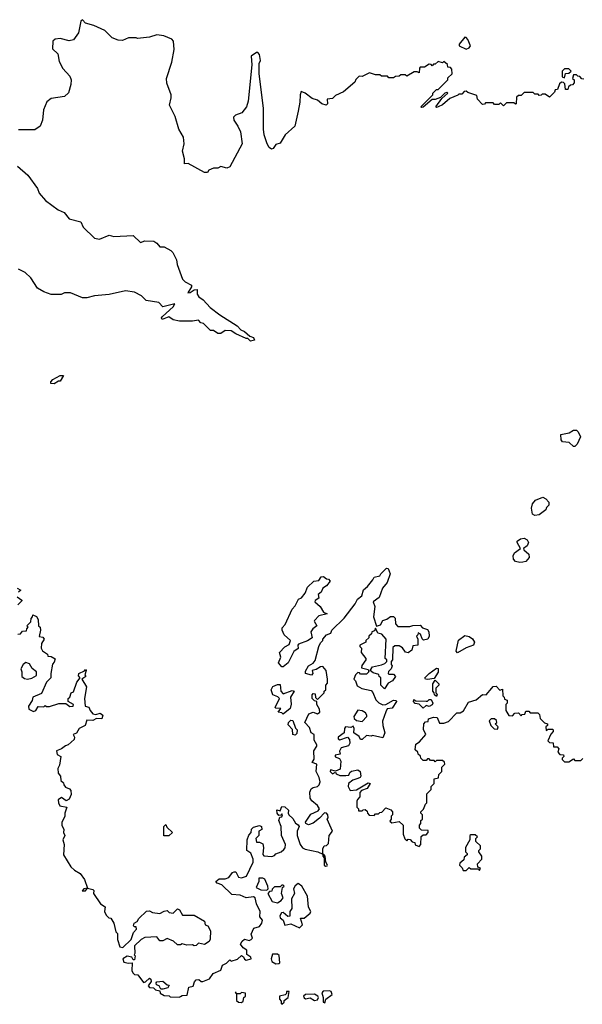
# Model space of a CAD drawing. Extents: x 2219101 to 2444320, y 201258 to 358766.
# Tile 119 of 256: x 2308273 to 2312055, y 293260 to 299880. Entities that reach past the tile are written whole.
import ezdxf

# ---------------------------------------------------------------- set-up
doc = ezdxf.new("R2010")
doc.units = 0

msp = doc.modelspace()

# ---------------------------------------------------------------- linework, layer by layer
at = {"layer": '0CON10XD'}
for points in [[(2311008.3, 299331.7), (2311050, 299375), (2311050, 299385), (2311075, 299410), (2311085, 299410), (2311138.3, 299461.7), (2311150, 299475), (2311151.7, 299488.3), (2311180, 299515), (2311178.3, 299548.3), (2311168.3, 299558.3), (2311151.7, 299561.7), (2311148.3, 299578.3), (2311125, 299600), (2311115, 299590), (2311085, 299600), (2311065, 299580), (2311055, 299580), (2311045, 299570), (2311038.3, 299578.3), (2311025, 299580), (2310995, 299560), (2310965, 299560), (2310960, 299555), (2310958.3, 299521.7), (2310945, 299530), (2310925, 299530), (2310875, 299500), (2310865, 299510), (2310835, 299510), (2310825, 299500), (2310798.3, 299498.3), (2310785, 299490), (2310755, 299490), (2310745, 299500), (2310705, 299500), (2310695, 299510), (2310665, 299510), (2310625, 299522.5), (2310575, 299497.5), (2310555, 299500), (2310531.7, 299478.3), (2310525, 299460), (2310450, 299395), (2310395, 299370), (2310375, 299350), (2310340, 299345), (2310341.2, 299315), (2310333.9, 299306.1), (2310303.5, 299313.5), (2310275, 299338.8), (2310240, 299350), (2310192.5, 299385), (2310165, 299396.7), (2310157.5, 299375), (2310156.7, 299325), (2310146.1, 299263.9), (2310122.5, 299165), (2310057.5, 299105), (2310025, 299050), (2309995, 299040), (2309977.5, 299015), (2309965, 299010), (2309950.7, 299020.7), (2309937.5, 299045), (2309917.5, 299105), (2309912.5, 299145), (2309911.2, 299285), (2309883.8, 299515), (2309883.3, 299585), (2309891.2, 299605), (2309886.2, 299645), (2309875, 299660), (2309865, 299660), (2309830, 299635), (2309833.6, 299576.4), (2309808.3, 299331.7), (2309796.7, 299295), (2309766.4, 299253.6), (2309723, 299237), (2309710, 299225), (2309712.5, 299205), (2309740, 299165), (2309757.5, 299125), (2309767.5, 299045), (2309685, 298890), (2309665, 298882.5), (2309625, 298892.5), (2309605, 298882.5), (2309575, 298882.5), (2309545, 298867.5), (2309535, 298852.5), (2309515, 298853.3), (2309405, 298912.5), (2309381.7, 298911.7), (2309380, 298945), (2309366.7, 298995), (2309378.8, 299045), (2309375, 299090), (2309343.8, 299145), (2309318.8, 299228.8), (2309280, 299305), (2309292, 299355), (2309290.8, 299375), (2309263, 299453), (2309259.2, 299485), (2309295.7, 299595), (2309310.7, 299679.3), (2309307.5, 299735), (2309295, 299750), (2309241.7, 299771.7), (2309195, 299777.5), (2309145, 299762.5), (2309065, 299752.5), (2309055, 299757.5), (2309005, 299757.5), (2308965, 299740), (2308935, 299742.5), (2308895, 299757.5), (2308845, 299807.5), (2308771.7, 299841.7), (2308716.4, 299856.4), (2308695, 299880), (2308685, 299870), (2308668.6, 299791.4), (2308635.6, 299744.4), (2308605, 299737.5), (2308545, 299752.9), (2308511.1, 299748.9), (2308496.2, 299735), (2308494.2, 299685), (2308529.5, 299649.5), (2308538.3, 299598.3), (2308562.7, 299552.7), (2308610.7, 299500.7), (2308620, 299475), (2308616.4, 299443.6), (2308600.7, 299389.3), (2308575, 299362.5), (2308485, 299351.2), (2308455, 299327.5), (2308433.3, 299275), (2308427.5, 299205), (2308410, 299165), (2308375, 299140), (2308265, 299140)], [(2311275, 299682.5), (2311295, 299690), (2311302.5, 299705), (2311286.1, 299746.1), (2311275, 299760), (2311265, 299762.5), (2311227.5, 299715), (2311227.5, 299705), (2311275, 299682.5)], [(2312065, 299480), (2312051.7, 299481.7), (2312038.3, 299498.3), (2312025, 299500), (2312015, 299510), (2311995, 299510), (2311990, 299485), (2312000, 299475), (2312000, 299455), (2311988.3, 299441.7), (2311975, 299440), (2311961.7, 299428.3), (2311958.3, 299411.7), (2311941.7, 299411.7), (2311938.3, 299448.3), (2311928.3, 299458.3), (2311915, 299460), (2311901.7, 299448.3), (2311888.3, 299411.7), (2311871.7, 299408.3), (2311868.3, 299391.7), (2311835, 299360), (2311805, 299380), (2311785, 299380), (2311778.3, 299371.7), (2311765, 299370), (2311758.3, 299378.3), (2311735, 299380), (2311725, 299390), (2311665, 299390), (2311645, 299370), (2311625, 299370), (2311611.7, 299358.3), (2311610, 299315), (2311605, 299312.5), (2311595, 299320), (2311545, 299320), (2311525, 299300), (2311505, 299320), (2311495, 299310), (2311465, 299310), (2311455, 299320), (2311405, 299320), (2311398.3, 299311.7), (2311385, 299310), (2311350, 299345), (2311345, 299370), (2311285, 299390), (2311275, 299400), (2311261.7, 299398.3), (2311245, 299380), (2311225, 299380), (2311218.3, 299371.7), (2311165, 299350), (2311115, 299307.5), (2311087, 299293), (2311075, 299290), (2311070, 299295), (2311110, 299350), (2311150, 299385), (2311145, 299390), (2311130, 299385), (2311102.5, 299357.5), (2311066.4, 299343.6), (2311045, 299342.5), (2310985, 299292.5), (2310975, 299290), (2310970, 299295), (2311008.3, 299331.7)], [(2311935, 299490), (2311941.7, 299518.3), (2311965, 299520), (2311980, 299535), (2311965, 299550), (2311935, 299550), (2311920, 299535), (2311920, 299495), (2311935, 299490)], [(2308257.5, 298895), (2308327.5, 298835), (2308392.5, 298745), (2308403.9, 298713.9), (2308447.5, 298665), (2308531.7, 298601.7), (2308573, 298583), (2308605, 298540), (2308685, 298520), (2308700, 298485), (2308775, 298410), (2308810, 298405), (2308875, 298431.2), (2308905, 298422.5), (2309035, 298430), (2309085, 298382.5), (2309115, 298392.5), (2309175, 298390), (2309195, 298377.5), (2309215, 298352.5), (2309245, 298352.5), (2309288.3, 298328.3), (2309302.5, 298315), (2309327.5, 298265), (2309332.5, 298235), (2309367.5, 298135), (2309385, 298117.5), (2309427.5, 298095), (2309427.5, 298085), (2309402.5, 298042.5), (2309420, 298045), (2309445, 298063.3), (2309466.2, 298066.2), (2309466.7, 298035), (2309477, 298017), (2309506.4, 297996.4), (2309552.5, 297945), (2309617.5, 297895), (2309735, 297822.5), (2309760, 297795), (2309785, 297782.5), (2309821.2, 297751.2), (2309845, 297742.5), (2309852.5, 297725), (2309825, 297718.8), (2309806.7, 297736.7), (2309795, 297736.7), (2309725, 297767.5), (2309695, 297787.5), (2309655, 297790), (2309625, 297770), (2309605, 297770), (2309575, 297790), (2309555, 297790), (2309508.3, 297838.3), (2309491.7, 297841.7), (2309475, 297860), (2309435, 297852.5), (2309347, 297853), (2309305, 297862.5), (2309275, 297882.5), (2309230, 297865), (2309226.7, 297875), (2309234, 297885), (2309305, 297950), (2309315, 297970), (2309235, 297950), (2309208.3, 297978.3), (2309123, 297993), (2309093, 298023), (2309045, 298047.5), (2308985, 298056.7), (2308875, 298032.5), (2308777, 298023), (2308725, 298010), (2308695, 298010), (2308615, 298042.5), (2308575, 298042.5), (2308553, 298033), (2308485, 298033.3), (2308435, 298050), (2308392.5, 298075), (2308347.5, 298145), (2308310.7, 298180.7), (2308265, 298202.5)], [(2308505, 297432.5), (2308483, 297433), (2308483.3, 297445), (2308495, 297460), (2308545, 297487.5), (2308568.3, 297488.3), (2308545, 297450), (2308535, 297450), (2308505, 297432.5)], [(2312005, 297010), (2311995, 297010), (2311966.2, 297036.2), (2311921.7, 297041.7), (2311912.5, 297055), (2311910, 297090), (2311967, 297103), (2311995, 297120), (2312015, 297120), (2312028.3, 297108.3), (2312042.5, 297075), (2312020, 297025), (2312005, 297010)], [(2311737, 296547), (2311720, 296555), (2311712.5, 296595), (2311720, 296625), (2311740.7, 296649.3), (2311789.3, 296669.3), (2311809.3, 296659.3), (2311830, 296635), (2311830, 296615), (2311815, 296600), (2311810, 296585), (2311765, 296550), (2311737, 296547)], [(2311635, 296230), (2311605, 296237.5), (2311593.6, 296253.6), (2311591.2, 296275), (2311600, 296295), (2311640, 296325), (2311617.5, 296365), (2311617.5, 296375), (2311640.5, 296389.5), (2311663.6, 296393.6), (2311683.9, 296383.9), (2311693.3, 296365), (2311685, 296342.5), (2311660, 296325), (2311662.5, 296315), (2311696.1, 296286.1), (2311697.5, 296265), (2311675, 296237.5), (2311655, 296233.3), (2311635, 296230)], [(2309355, 293312.5), (2309365, 293320), (2309398.3, 293321.7), (2309410, 293375), (2309438.3, 293381.7), (2309448.3, 293411.7), (2309460, 293425), (2309477, 293427), (2309493, 293413), (2309505, 293412.5), (2309548.3, 293431.7), (2309573.6, 293466.4), (2309625, 293490), (2309637, 293523), (2309663, 293537), (2309685, 293560), (2309695, 293550), (2309737, 293563), (2309765, 293587.5), (2309778.3, 293578.3), (2309783.3, 293563.3), (2309795, 293557.5), (2309830, 293565), (2309826.4, 293576.4), (2309800, 293595), (2309800, 293625), (2309775, 293640), (2309757.5, 293665), (2309767.5, 293685), (2309785, 293697.5), (2309815, 293690), (2309830, 293695), (2309837.5, 293705), (2309828.3, 293731.7), (2309847.5, 293772.5), (2309886.1, 293783.9), (2309901.2, 293805), (2309906.1, 293826.1), (2309888.3, 293848.3), (2309890, 293885), (2309865.9, 293935.9), (2309856, 293976), (2309845, 293983.3), (2309795, 293976.2), (2309755, 293993.3), (2309698.3, 293998.3), (2309633, 294063), (2309600, 294075), (2309592.5, 294085), (2309615, 294102.5), (2309655, 294103.3), (2309678.3, 294111.7), (2309703.6, 294146.4), (2309715, 294150), (2309725, 294150), (2309743.8, 294113.8), (2309765, 294111.2), (2309797.5, 294122.5), (2309843.3, 294215), (2309843.3, 294235), (2309827, 294277), (2309800, 294295), (2309803.3, 294365), (2309813, 294397), (2309830, 294415), (2309831.7, 294438.3), (2309845, 294450), (2309885, 294462.5), (2309897.5, 294455), (2309900, 294435), (2309880, 294425), (2309880, 294395), (2309860, 294375), (2309865, 294350), (2309885, 294350), (2309908.3, 294338.3), (2309912.5, 294315), (2309907, 294267), (2309915, 294257.5), (2309967, 294253), (2309985, 294260), (2309995, 294272.5), (2310030, 294285), (2310048.3, 294301.7), (2310057, 294313), (2310060, 294335), (2310033.3, 294395), (2310030.8, 294455), (2310015.7, 294495), (2310022.5, 294517.5), (2310035, 294520), (2310040, 294535), (2310035, 294540), (2310028.3, 294531.7), (2310015, 294530), (2310003.8, 294545), (2310001.7, 294568.3), (2310025, 294560), (2310035, 294590), (2310055, 294586.7), (2310080, 294565), (2310077.5, 294545), (2310082.5, 294535), (2310108.3, 294508.3), (2310127, 294477), (2310145, 294467.5), (2310152.5, 294455), (2310137.5, 294425), (2310137.5, 294395), (2310157.5, 294335), (2310175, 294312.5), (2310193, 294303), (2310276.1, 294286.1), (2310310, 294270), (2310310, 294255), (2310320, 294245), (2310320, 294195), (2310328.3, 294188.3), (2310340, 294190), (2310342.5, 294195), (2310330, 294215), (2310327.5, 294255), (2310318.3, 294268.3), (2310310, 294270), (2310310, 294305), (2310320, 294325), (2310335, 294327.5), (2310348.3, 294341.7), (2310353.3, 294395), (2310376, 294425), (2310340, 294505), (2310346.7, 294513.3), (2310343.8, 294535), (2310335, 294546.2), (2310322, 294548), (2310289.3, 294510.7), (2310245, 294477.5), (2310215, 294467.5), (2310197.5, 294475), (2310193.6, 294483.6), (2310230.5, 294539.5), (2310279.2, 294560.8), (2310287.5, 294575), (2310275, 294597.5), (2310237, 294627), (2310226.1, 294646.1), (2310223.8, 294686.2), (2310231.7, 294708.3), (2310245, 294716.7), (2310276, 294724), (2310286.2, 294735), (2310292, 294755), (2310285.8, 294785.8), (2310266.7, 294825), (2310270, 294875), (2310240, 294885), (2310251.7, 294908.3), (2310250, 294965), (2310270, 294995), (2310270, 295005), (2310253.3, 295035), (2310253.6, 295073.6), (2310233.3, 295085), (2310220.5, 295120.5), (2310190, 295155), (2310216.4, 295213.6), (2310245, 295223.3), (2310275, 295212.5), (2310290, 295225), (2310287.5, 295245), (2310270, 295275), (2310270, 295295), (2310255, 295300), (2310240, 295315), (2310238.3, 295341.7), (2310245, 295350), (2310258.3, 295348.3), (2310262.5, 295322.5), (2310275, 295310), (2310320, 295355), (2310320, 295365), (2310330, 295375), (2310330, 295405), (2310341.7, 295418.3), (2310342.5, 295445), (2310332.5, 295505), (2310311.7, 295531.7), (2310295, 295530), (2310265, 295511.2), (2310240, 295505), (2310242.5, 295485), (2310235, 295473.3), (2310195, 295483.3), (2310195, 295500), (2310213.8, 295535), (2310246.2, 295553.8), (2310258.3, 295571.7), (2310283.8, 295665), (2310295, 295690), (2310310, 295705), (2310310, 295715), (2310335, 295743.3), (2310365.7, 295754.3), (2310371.2, 295775), (2310454.4, 295855.6), (2310527.9, 295952.1), (2310542.9, 295985), (2310572.7, 296007.3), (2310583.1, 296046.9), (2310610.7, 296069.3), (2310647.5, 296115), (2310655, 296132.5), (2310695, 296140), (2310700, 296155), (2310738.3, 296191.7), (2310750, 296190), (2310763.3, 296155), (2310742.5, 296095), (2310713, 296057), (2310690, 295995), (2310650, 295965), (2310660, 295935), (2310652.5, 295865), (2310671.7, 295801.7), (2310698.3, 295811.7), (2310715, 295840), (2310740.7, 295849.3), (2310765, 295867.5), (2310785, 295867.5), (2310797, 295857), (2310798.3, 295818.3), (2310815, 295800), (2310895, 295800), (2310915, 295807.5), (2310965, 295810), (2310981.7, 295791.7), (2311015, 295780), (2311023.3, 295765), (2311026.7, 295735), (2311016.1, 295713.9), (2310988.3, 295708.3), (2310978.3, 295718.3), (2310968.3, 295748.3), (2310951.7, 295758.3), (2310950, 295745), (2310940, 295735), (2310950, 295715), (2310950, 295675), (2310915, 295670), (2310908.3, 295641.7), (2310885, 295622.5), (2310867, 295627), (2310846.4, 295656.4), (2310825, 295670), (2310795, 295670), (2310781.7, 295658.3), (2310780, 295575), (2310770, 295565), (2310770, 295545), (2310777.5, 295535), (2310770, 295515), (2310751.7, 295498.3), (2310750, 295485), (2310755, 295480), (2310785, 295480), (2310800, 295465), (2310780, 295435), (2310750.7, 295419.3), (2310725, 295380), (2310700, 295405), (2310700, 295455), (2310690, 295465), (2310688.3, 295478.3), (2310648.3, 295488.3), (2310630, 295505), (2310645, 295530), (2310705, 295542.5), (2310728.3, 295551.7), (2310740, 295565), (2310740, 295575), (2310730, 295585), (2310737.5, 295715), (2310708.3, 295748.3), (2310680, 295755), (2310665, 295790), (2310658.3, 295771.7), (2310640, 295765), (2310638.3, 295751.7), (2310620, 295735), (2310620, 295725), (2310600, 295705), (2310600, 295695), (2310560, 295675), (2310560, 295665), (2310570, 295655), (2310567.5, 295625), (2310600, 295585), (2310600, 295575), (2310573, 295537), (2310571.7, 295521.7), (2310615, 295510), (2310620, 295495), (2310605, 295480), (2310565, 295480), (2310558.3, 295488.3), (2310545, 295490), (2310530, 295475), (2310520, 295445), (2310530, 295435), (2310541.7, 295401.7), (2310573, 295383), (2310635, 295370), (2310647, 295357), (2310667, 295307), (2310687, 295287), (2310715, 295272.5), (2310735, 295276.7), (2310785, 295305.8), (2310803.6, 295303.6), (2310806.7, 295295), (2310777.9, 295252.1), (2310743.6, 295246.4), (2310733.6, 295226.4), (2310713, 295163), (2310713.6, 295133.6), (2310727.5, 295085), (2310715, 295052.5), (2310645, 295067.5), (2310635, 295062.5), (2310605, 295067.5), (2310575, 295040), (2310565, 295040), (2310555, 295060), (2310520, 295085), (2310522.5, 295115), (2310515, 295130), (2310498.8, 295121.2), (2310464.2, 295125.8), (2310456.2, 295115), (2310453.3, 295085), (2310413.3, 295055), (2310414, 295044), (2310425, 295039.2), (2310476.7, 295056.7), (2310489.4, 295039.4), (2310492.5, 295015), (2310482.7, 294997.3), (2310434, 294985), (2310423, 294963), (2310428.3, 294941.7), (2310394, 294935), (2310394.1, 294924.1), (2310423, 294913), (2310432.5, 294895), (2310428.3, 294841.7), (2310395, 294827.5), (2310363, 294837), (2310360, 294825), (2310375, 294810), (2310395, 294820), (2310400.7, 294810.7), (2310425, 294797.5), (2310465, 294797.5), (2310485, 294800), (2310491.7, 294818.3), (2310502.5, 294827.5), (2310546.1, 294836.1), (2310562.5, 294825), (2310566.7, 294795), (2310562.5, 294785), (2310545, 294777.5), (2310513, 294767), (2310482.5, 294745), (2310480, 294725), (2310495, 294697.5), (2310537, 294703), (2310615, 294750), (2310630, 294745), (2310608.3, 294711.7), (2310571.7, 294698.3), (2310560, 294685), (2310560, 294655), (2310543, 294637), (2310540, 294625), (2310540, 294585), (2310550, 294575), (2310551.7, 294561.7), (2310575, 294560), (2310581.7, 294568.3), (2310595, 294570), (2310608.3, 294558.3), (2310610, 294545), (2310621.7, 294531.7), (2310655, 294530), (2310665, 294540), (2310685, 294540), (2310695, 294550), (2310708.3, 294551.7), (2310735, 294580), (2310768.3, 294568.3), (2310780, 294555), (2310780, 294535), (2310770, 294525), (2310770, 294505), (2310761.7, 294491.7), (2310775, 294480), (2310825, 294490), (2310850, 294465), (2310850, 294405), (2310861.7, 294371.7), (2310875, 294360), (2310885, 294370), (2310898.3, 294368.3), (2310911.7, 294351.7), (2310928.3, 294348.3), (2310931.7, 294331.7), (2310958.3, 294321.7), (2310970, 294335), (2310971.7, 294388.3), (2310985, 294400), (2311005, 294400), (2311020, 294415), (2311018.3, 294428.3), (2310975, 294430), (2310960, 294445), (2310960, 294465), (2310970, 294475), (2310970, 294495), (2310980, 294505), (2310980, 294535), (2310970, 294545), (2310970, 294555), (2310988.3, 294571.7), (2311000, 294605), (2311010, 294615), (2311010, 294675), (2311040, 294705), (2311040, 294725), (2311060, 294745), (2311060, 294775), (2311088.3, 294781.7), (2311090, 294805), (2311110, 294825), (2311110, 294855), (2311130, 294875), (2311128.3, 294888.3), (2311115, 294900), (2311075, 294900), (2311065, 294890), (2311058.3, 294898.3), (2311035, 294900), (2311025, 294910), (2311015, 294910), (2311005, 294900), (2310985, 294900), (2310970, 294915), (2310968.3, 294928.3), (2310951.7, 294941.7), (2310950, 294955), (2310931.7, 294971.7), (2310935, 295010), (2310960, 295025), (2311003.3, 295075), (2310988.3, 295108.3), (2310990, 295145), (2311001.7, 295158.3), (2311018.3, 295161.7), (2311021.7, 295178.3), (2311055, 295190), (2311078.3, 295188.3), (2311095, 295150), (2311125, 295150), (2311155, 295162.5), (2311211.2, 295218.8), (2311235, 295220), (2311256.7, 295233.3), (2311289.2, 295290.8), (2311342.5, 295307.5), (2311385, 295342.5), (2311408.3, 295341.7), (2311447.5, 295385)], [(2310045, 295530), (2310035, 295530), (2310012.5, 295555), (2310027.5, 295595), (2310020, 295625), (2310055, 295662.5), (2310085, 295680), (2310092.5, 295705), (2310050, 295745), (2310037.5, 295775), (2310038.3, 295791.7), (2310057, 295813), (2310103.9, 295916.1), (2310125, 295940), (2310147, 295983), (2310166.4, 295993.6), (2310192.5, 296025), (2310207.5, 296065), (2310250, 296105), (2310285, 296110), (2310300, 296135), (2310315, 296136.7), (2310335, 296120), (2310348.3, 296118.3), (2310360, 296105), (2310335, 296072.5), (2310311.7, 296058.3), (2310298.8, 296031.2), (2310280, 296015), (2310285, 295990), (2310260, 295975), (2310257.5, 295965), (2310293.3, 295935), (2310316.2, 295896.2), (2310340, 295885), (2310285, 295872.5), (2310255, 295840), (2310252.5, 295835), (2310270, 295805), (2310242.5, 295785), (2310230, 295765), (2310240, 295725), (2310207, 295703), (2310148.3, 295681.7), (2310143.3, 295675), (2310145, 295652.5), (2310115, 295632.5), (2310077.5, 295555), (2310045, 295530)], [(2308255, 296057.5), (2308280, 296045), (2308265, 296030)], [(2308255, 296000), (2308288.3, 295978.3), (2308288.3, 295971.7), (2308260, 295945)], [(2308261.7, 295748.3), (2308278.3, 295751.7), (2308291.7, 295768.3), (2308318.3, 295771.7), (2308320, 295785), (2308330, 295795), (2308320, 295805), (2308348.3, 295831.7), (2308350, 295855), (2308360, 295865), (2308361.7, 295878.3), (2308386.4, 295866.4), (2308397, 295847), (2308400, 295805), (2308410, 295795), (2308412.5, 295775), (2308403, 295733), (2308428.3, 295728.3), (2308437.5, 295715), (2308420, 295685), (2308417.5, 295655), (2308427, 295637), (2308460, 295615), (2308461.7, 295601.7), (2308485, 295597.5), (2308511.7, 295581.7), (2308505, 295560), (2308493, 295547), (2308483.3, 295485), (2308482.5, 295455), (2308453.8, 295425), (2308419.3, 295350.7), (2308362.5, 295325), (2308357, 295303), (2308332.5, 295265), (2308333.6, 295243.6), (2308365, 295228), (2308381.2, 295235), (2308398.3, 295261.7), (2308435, 295260), (2308445, 295270), (2308453, 295263), (2308473, 295263), (2308537, 295283), (2308583, 295283), (2308611.2, 295261.2), (2308633.3, 295265), (2308635, 295276.7), (2308600, 295295), (2308600, 295315), (2308610, 295325), (2308620, 295355), (2308635, 295360), (2308657.5, 295425), (2308680, 295455), (2308668.3, 295468.3), (2308670, 295485), (2308708.3, 295501.7), (2308715, 295510), (2308720, 295505), (2308710, 295475), (2308717, 295463), (2308690, 295445), (2308722.5, 295395), (2308708.8, 295315), (2308713.8, 295263.8), (2308738.3, 295258.3), (2308746.7, 295235), (2308765, 295213.3), (2308785, 295208.8), (2308815, 295217.5), (2308832.5, 295205), (2308825, 295180), (2308788.3, 295181.7), (2308765, 295167.5), (2308725, 295170), (2308713.3, 295135), (2308673.3, 295115), (2308655.9, 295084.1), (2308633.3, 295075), (2308642.5, 295055), (2308639.3, 295040.7), (2308600, 295005), (2308581.7, 294998.3), (2308555, 294976.7), (2308521.2, 294965), (2308525, 294940), (2308550, 294925), (2308541.7, 294868.3), (2308530, 294845), (2308532.5, 294815), (2308547.5, 294795), (2308550, 294765), (2308568.3, 294748.3), (2308570, 294735), (2308580.7, 294720.7), (2308608.3, 294708.3), (2308617.5, 294697.5), (2308619.3, 294670.7), (2308605, 294640), (2308585, 294627.5), (2308555, 294650), (2308532.5, 294635), (2308533.3, 294615), (2308542.5, 294595), (2308590, 294585), (2308577.5, 294545), (2308577, 294523), (2308556.4, 294483.6), (2308556.7, 294465), (2308570, 294435), (2308567.5, 294415), (2308577.5, 294395), (2308563.3, 294365), (2308572.5, 294335), (2308567.5, 294265), (2308617.5, 294185), (2308641.7, 294161.7), (2308679.3, 294139.3), (2308708.3, 294098.3), (2308730, 294040), (2308705, 294037.5), (2308693.6, 294023.6), (2308715, 294022.5), (2308730, 294040), (2308765, 294032.5), (2308772.5, 294025), (2308770, 294005), (2308816, 293936), (2308847.5, 293915), (2308842.5, 293885), (2308855, 293860), (2308871.7, 293841.7), (2308885, 293840), (2308906.7, 293805), (2308918.3, 293748.3), (2308930, 293735), (2308930, 293695), (2308947, 293647), (2308967, 293643), (2309023.3, 293695), (2309037.5, 293742.5), (2309057.5, 293765), (2309055, 293780), (2309045, 293780), (2309038.3, 293788.3), (2309042.5, 293805), (2309063.6, 293816.4), (2309075, 293836.7), (2309125, 293886.7), (2309145, 293887.5), (2309165, 293877.5), (2309215, 293870), (2309245, 293886.7), (2309265, 293890), (2309278.3, 293878.3), (2309305, 293873.3), (2309335, 293902.5), (2309347.5, 293895), (2309368.3, 293858.3), (2309445, 293860), (2309515, 293820), (2309520, 293795), (2309536.7, 293786.7), (2309556.7, 293755), (2309553, 293697), (2309546.7, 293683.3), (2309515, 293662.5), (2309475, 293670), (2309460, 293655), (2309445, 293652.5), (2309435, 293660), (2309397, 293657), (2309365, 293667.5), (2309355, 293660), (2309335, 293660), (2309307.5, 293685), (2309265, 293703.3), (2309235, 293686.2), (2309216.2, 293686.2), (2309195, 293713.8), (2309115, 293708.1), (2309090, 293695), (2309045, 293653.3), (2309047.5, 293602.5), (2309042.5, 293592.5), (2309050, 293585), (2309045, 293560), (2309035, 293560), (2309027.5, 293577.5), (2308995, 293584), (2308966.7, 293565), (2308974.2, 293544.2), (2309005, 293536.2), (2309028.3, 293538.3), (2309027.5, 293485), (2309035, 293470), (2309045, 293460), (2309068.3, 293458.3), (2309105, 293407.5), (2309118.8, 293411.2), (2309145, 293436.7), (2309155, 293430), (2309157, 293413), (2309137.5, 293385), (2309145, 293372.5), (2309171.7, 293371.7), (2309185, 293357.5), (2309215, 293350), (2309217.5, 293335), (2309245, 293320), (2309277, 293317), (2309285, 293310), (2309345, 293307.5), (2309355, 293312.5)], [(2311215, 295622.5), (2311207.5, 295635), (2311222.3, 295707.7), (2311265, 295738.8), (2311295, 295733.8), (2311316.9, 295716.9), (2311331.4, 295695), (2311324.4, 295675.6), (2311273.4, 295656.6), (2311215, 295622.5)], [(2308325, 295446.2), (2308355, 295453.8), (2308385, 295470), (2308386.7, 295495), (2308357, 295517), (2308339.3, 295549.3), (2308315, 295557.5), (2308297.5, 295545), (2308280, 295515), (2308287.5, 295495), (2308287.5, 295465), (2308305, 295450), (2308325, 295446.2)], [(2311015, 295443.8), (2311000, 295445), (2310997.5, 295455), (2311026.2, 295485), (2311075, 295520), (2311085, 295516.7), (2311086.7, 295493.3), (2311060, 295450), (2311015, 295443.8)], [(2310045, 295210), (2310035, 295220), (2310010, 295225), (2310028.3, 295248.3), (2309995, 295250), (2309990, 295255), (2310020, 295315), (2310008.3, 295328.3), (2309975, 295340), (2309963.3, 295375), (2309975, 295397.5), (2310005, 295410), (2310025, 295410), (2310027.5, 295365), (2310045, 295347.5), (2310105, 295370), (2310117.5, 295365), (2310093.8, 295325), (2310097.7, 295277.7), (2310090.7, 295249.3), (2310045, 295210)], [(2311075, 295330), (2311061.7, 295341.7), (2311060, 295355), (2311050, 295365), (2311050, 295415), (2311065, 295440), (2311090, 295415), (2311090, 295405), (2311070, 295385), (2311070, 295355), (2311080, 295345), (2311075, 295330)], [(2311447.5, 295385), (2311455, 295397.5), (2311475, 295400), (2311501.7, 295371.7), (2311518.3, 295378.3), (2311520, 295335), (2311530, 295325), (2311531.7, 295311.7), (2311550, 295305), (2311550, 295285), (2311540, 295275), (2311540, 295235), (2311561.7, 295201.7), (2311585, 295200), (2311601.7, 295218.3), (2311625, 295220), (2311645, 295200), (2311651.7, 295208.3), (2311668.3, 295211.7), (2311675, 295230), (2311695, 295230), (2311705, 295220), (2311755, 295220), (2311768.3, 295208.3), (2311771.7, 295181.7), (2311801.7, 295151.7), (2311820, 295145), (2311820, 295135), (2311810, 295125), (2311811.7, 295101.7), (2311825, 295110), (2311855, 295110), (2311860, 295105), (2311860, 295095), (2311843, 295077), (2311822.5, 295032.5), (2311835, 295020), (2311858.3, 295018.3), (2311861.7, 294991.7), (2311885, 294990), (2311898.3, 294978.3), (2311890, 294955), (2311905, 294940), (2311928.3, 294938.3), (2311930, 294925), (2311920, 294915), (2311920, 294905), (2311935, 294890), (2311965, 294890), (2311995, 294910), (2312005, 294900), (2312045, 294900), (2312058.3, 294911.7)], [(2310985, 295250), (2310958.3, 295278.3), (2310931.7, 295281.7), (2310920, 295295), (2310921.7, 295308.3), (2310935, 295300), (2311005, 295297.5), (2311015, 295297.5), (2311025, 295310), (2311038.3, 295308.3), (2311050, 295285), (2311046.7, 295273.3), (2311025, 295262.5), (2311005, 295270), (2310985, 295250)], [(2310575, 295160.8), (2310606.7, 295195), (2310607.5, 295205), (2310598.6, 295218.6), (2310575, 295233.8), (2310545, 295237.5), (2310520, 295195), (2310521.2, 295181.2), (2310537.5, 295167.5), (2310575, 295160.8)], [(2310125, 295070), (2310110, 295075), (2310107, 295107), (2310078.3, 295138.3), (2310080, 295155), (2310095, 295170), (2310108.3, 295168.3), (2310126.1, 295116.1), (2310137.5, 295105), (2310135, 295080), (2310125, 295070)], [(2311485, 295110), (2311490, 295125), (2311470, 295145), (2311480, 295155), (2311478.3, 295168.3), (2311465, 295180), (2311441.7, 295178.3), (2311430, 295165), (2311440, 295135), (2311461.7, 295111.7), (2311485, 295110)], [(2309275, 294392.5), (2309243, 294393), (2309242.5, 294455), (2309255, 294470), (2309261.7, 294451.7), (2309300, 294415), (2309275, 294392.5)], [(2311365, 294160), (2311370, 294175), (2311351.7, 294181.7), (2311350, 294205), (2311380, 294235), (2311380, 294255), (2311360, 294285), (2311360, 294295), (2311370, 294305), (2311370, 294325), (2311340, 294355), (2311340, 294375), (2311350, 294385), (2311335, 294400), (2311305, 294400), (2311300, 294395), (2311300, 294365), (2311270, 294315), (2311270, 294285), (2311280, 294275), (2311280, 294265), (2311261.7, 294248.3), (2311258.3, 294231.7), (2311231.7, 294208.3), (2311230, 294195), (2311248.3, 294178.3), (2311255, 294160), (2311275, 294160), (2311295, 294180), (2311305, 294170), (2311355, 294170), (2311365, 294160)], [(2309935, 294027.5), (2309943.3, 294036.7), (2309942, 294055), (2309920.7, 294100.7), (2309908.3, 294108.3), (2309881.7, 294108.3), (2309881.2, 294085), (2309863.3, 294045), (2309895, 294028.8), (2309935, 294027.5)], [(2310155, 293773.3), (2310173.3, 293795), (2310161.7, 293838.3), (2310185, 293840), (2310225, 293872.5), (2310230, 293885), (2310213.9, 293913.9), (2310208.1, 293988.1), (2310168.8, 294055), (2310145, 294072.5), (2310125, 294057.5), (2310113.9, 294036.1), (2310120, 294005), (2310100.8, 293969.2), (2310102.5, 293905), (2310090, 293885), (2310088.3, 293851.7), (2310075, 293850), (2310045, 293876.7), (2310032.5, 293875), (2310021.2, 293855), (2310025, 293842.5), (2310043.3, 293825), (2310055, 293792.5), (2310095, 293800), (2310155, 293773.3)], [(2310005, 293942), (2310031.2, 293958.8), (2310043.3, 293975), (2310032.5, 294005), (2310040, 294045), (2310050, 294055), (2310045, 294060), (2310035, 294060), (2310025, 294050), (2309985, 294050), (2309970, 294035), (2309968.3, 294021.7), (2309951.7, 294018.3), (2309940, 294005), (2309970.7, 293950.7), (2310005, 293942)], [(2309995, 293532.5), (2310015, 293533.3), (2310021.7, 293538.3), (2310017.1, 293587.1), (2310005, 293596), (2309972.7, 293597.3), (2309964, 293565), (2309967.9, 293547.9), (2309995, 293532.5)], [(2309221.7, 293361.7), (2309210, 293385), (2309191.7, 293391.7), (2309190, 293405), (2309195, 293410), (2309236.4, 293416.4), (2309265, 293390), (2309278.3, 293388.3), (2309268.3, 293371.7), (2309235, 293362.5), (2309221.7, 293361.7)], [(2309765, 293272.5), (2309775, 293280), (2309780, 293305), (2309790, 293315), (2309790, 293335), (2309765, 293340), (2309755, 293330), (2309730, 293330), (2309728.3, 293338.3), (2309721.7, 293338.3), (2309730, 293330), (2309730, 293285), (2309743.6, 293273.6), (2309765, 293272.5)], [(2310035, 293260), (2310050, 293275), (2310050, 293285), (2310077.5, 293305), (2310085, 293346.7), (2310067.5, 293345), (2310067.5, 293332.5), (2310057, 293323), (2310020, 293315), (2310020, 293295), (2310031.7, 293281.7), (2310030, 293265), (2310035, 293260)], [(2310325, 293270), (2310330, 293295), (2310372.5, 293325), (2310366.7, 293345), (2310355, 293351.2), (2310312.5, 293347.5), (2310303, 293337), (2310312.5, 293305), (2310312.5, 293275), (2310325, 293270)], [(2310255, 293286.7), (2310275, 293290), (2310282.5, 293305), (2310277.5, 293315), (2310255, 293328.8), (2310195, 293326.7), (2310180, 293315), (2310185, 293302.5), (2310195, 293297.5), (2310225, 293302.5), (2310255, 293286.7)]]:
    msp.add_lwpolyline(points, dxfattribs=at)

doc.saveas('drawing.dxf')
